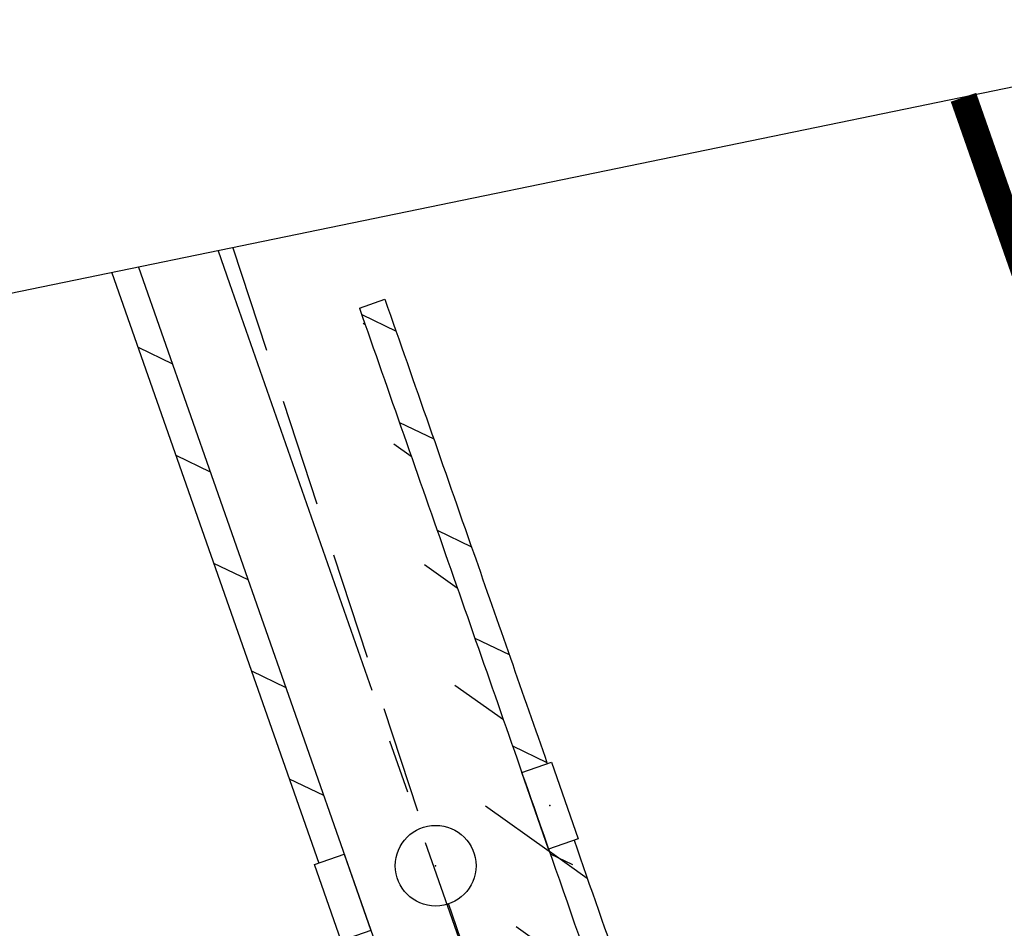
# Model space of a CAD drawing. Extents: x 447045 to 447634, y 442020 to 443192.
# Tile 74 of 82: x 447227 to 447245, y 443150 to 443167. Entities that reach past the tile are written whole.
import ezdxf

# ---------------------------------------------------------------- set-up
doc = ezdxf.new("R2010")
doc.units = 0
doc.header["$LTSCALE"] = 2
doc.header["$MEASUREMENT"] = 0
for name, pattern in [('ACHSE', [5.5, 4, -0.5, 0.5, -0.5]), ('AUSGEZOGEN', [0]), ('GESTRICH-X2', [1.5, 1, -0.5])]:
    doc.linetypes.add(name, pattern=pattern)
doc.layers.get('0').update_dxf_attribs({"linetype": 'AUSGEZOGEN'})
for name, color, linetype in [('ACHSETOP', 250, 'ACHSE'), ('FBRTOP', 250, 'AUSGEZOGEN'), ('KANAL', 7, 'GESTRICH-X2'), ('Planeinteilung', 250, 'CONTINUOUS'), ('SCHLITZRINNE', 200, 'AUSGEZOGEN'), ('SCHSYMBOL', 200, 'AUSGEZOGEN')]:
    doc.layers.add(name, color=color, linetype=linetype)

# ---------------------------------------------------------------- blocks, each defined once
blk = doc.blocks.new('30')
at = {"color": 0}
for p, q in [((-0.75, -0.289999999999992), (-0.75, 0.2927511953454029)), ((-0.75, 0.2927511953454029), (0.7528554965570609, 0.2927511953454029)), ((0.7528554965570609, 0.2927511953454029), (0.7528554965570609, -0.289999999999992)), ((0.7528554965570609, -0.289999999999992), (-0.75, -0.289999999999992))]:
    blk.add_line(p, q, dxfattribs=at)
blk.add_point((0, 0), dxfattribs=at)
blk = doc.blocks.new('1135297')
blk.add_line((0, 297), (0, 0))
blk = doc.blocks.new('GST')
at = {"color": 0}
blk.add_circle((0, 0), 0.75, dxfattribs=at)
blk.add_point((0, 0), dxfattribs=at)

msp = doc.modelspace()

# ---------------------------------------------------------------- hatches: boundary and pattern name
at = {"layer": 'SCHLITZRINNE'}
h = msp.add_hatch(dxfattribs=at)
h.set_pattern_fill('_USER', color=256, scale=1.5, angle=45, style=0, pattern_type=0)
h.set_pattern_definition([(324.6696951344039, (447346.8685199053, 442714.5348465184), (0.8674338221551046, 1.223747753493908), [])])
edge = h.paths.add_edge_path(flags=17)
edge.add_line((447346.0616195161, 442716.3032781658), (447346.6361901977, 442716.4005791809))
edge = h.paths.add_edge_path(flags=17)
edge.add_line((447346.8871195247, 442714.9188203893), (447346.3125488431, 442714.8215193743))
edge = h.paths.add_edge_path(flags=17)
edge.add_line((447346.3125488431, 442714.8215193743), (447346.0616195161, 442716.3032781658))
edge = h.paths.add_edge_path(flags=17)
edge.add_line((447346.6361901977, 442716.4005791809), (447346.8871195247, 442714.9188203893))
edge = h.paths.add_edge_path()
edge.add_arc((455543.1851194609, 444109.4959850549), 8314.175989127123, 189.6562417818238, 189.6840918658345)
edge.add_arc((393563.5535929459, 433546.012125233), 54559.20423759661, 9.665544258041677, 9.67045007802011, ccw=False)
edge.add_arc((464490.7175437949, 449190.249554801), 18280.39343786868, 199.2569880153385, 199.2725912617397)
edge.add_arc((438988.1613027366, 440271.6982763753), 8736.655536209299, 19.248465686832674, 19.281113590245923, ccw=False)
edge.add_arc((439684.884197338, 440514.9838708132), 7998.678116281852, 19.2238186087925, 19.248465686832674, ccw=False)
edge.add_arc((551443.6805055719, 479485.6081539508), 110359.837036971, 199.2238149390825, 199.2304511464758)
edge.add_arc((461591.9284848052, 448142.3628786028), 15198.20419267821, 199.2304511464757, 199.2954143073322)
edge.add_arc((434066.5644204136, 438505.5905611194), 13965.35264760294, 19.22764435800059, 19.29541436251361, ccw=False)
edge.add_arc((446515.3391800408, 442847.4484587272), 781.1301442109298, 18.874057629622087, 19.227644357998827, ccw=False)
edge.add_arc((443272.1578874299, 441738.6996315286), 4208.59989003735, 18.721726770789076, 18.874057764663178, ccw=False)
edge.add_arc((445875.7446372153, 442621.065670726), 1459.557549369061, 18.158793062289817, 18.72172677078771, ccw=False)
edge.add_arc((444728.6532720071, 442244.8351673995), 2666.772522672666, 17.742332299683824, 18.158793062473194, ccw=False)
edge.add_arc((445572.4217009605, 442514.803087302), 1780.867426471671, 17.477765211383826, 17.74233229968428, ccw=False)
edge.add_arc((445655.9223158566, 442541.0951066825), 1693.325305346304, 17.206445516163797, 17.477765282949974, ccw=False)
edge.add_arc((445949.7367177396, 442632.082078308), 1385.745182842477, 16.534274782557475, 17.206445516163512, ccw=False)
edge.add_arc((445777.9256488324, 442581.0775038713), 1564.967140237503, 15.901763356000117, 16.534274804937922, ccw=False)
edge.add_arc((444610.2498572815, 442248.4174516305), 2779.104473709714, 15.717077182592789, 15.901763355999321, ccw=False)
edge.add_arc((445469.3841440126, 442490.1855316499), 1886.600396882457, 15.492922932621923, 15.71707716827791, ccw=False)
edge.add_arc((444501.3018579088, 442221.8413207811), 2891.185847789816, 15.151693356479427, 15.49292293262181, ccw=False)
edge.add_arc((444653.0003013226, 442262.919567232), 2734.024020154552, 14.800793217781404, 15.15169336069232, ccw=False)
edge.add_arc((445305.3867260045, 442435.2971580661), 2059.248441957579, 14.553226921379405, 14.800793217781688, ccw=False)
edge.add_arc((445661.5778748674, 442527.7675625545), 1691.249922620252, 14.280051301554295, 14.55322700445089, ccw=False)
edge.add_arc((445825.2781955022, 442569.4335576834), 1522.330266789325, 13.754489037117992, 14.280051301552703, ccw=False)
edge.add_arc((444655.9725115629, 442283.2091768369), 2726.157571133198, 13.361751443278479, 13.754489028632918, ccw=False)
edge.add_arc((444873.7445731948, 442334.9361968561), 2502.326484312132, 13.156370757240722, 13.361751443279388, ccw=False)
edge.add_arc((445203.5665272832, 442412.0303197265), 2163.614179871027, 12.935498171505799, 13.156370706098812, ccw=False)
edge.add_arc((445591.1524972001, 442501.0521217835), 1765.936213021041, 12.36851844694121, 12.935498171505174, ccw=False)
edge.add_arc((445707.2559674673, 442526.5122554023), 1647.073964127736, 11.781436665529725, 12.368518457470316, ccw=False)
edge.add_arc((445429.9941138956, 442468.6829810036), 1930.302423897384, 11.594814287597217, 11.781436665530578, ccw=False)
edge.add_arc((442977.0603987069, 441965.3993853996), 4434.33480961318, 11.471684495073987, 11.59481397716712, ccw=False)
edge.add_arc((444371.6934236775, 442248.4229983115), 3011.273447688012, 11.050893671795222, 11.471684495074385, ccw=False)
edge.add_arc((446428.11335783, 442650.0465261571), 916.0015312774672, 10.287944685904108, 11.050893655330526, ccw=False)
edge.add_arc((445293.5438072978, 442444.106887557), 2069.110025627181, 9.832006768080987, 10.287944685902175, ccw=False)
edge.add_arc((438489.7745608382, 441264.9773509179), 8974.298105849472, 9.613081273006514, 9.832006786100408, ccw=False)
edge.add_arc((-516898.9809261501, 279448.6900894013), 977969.7495575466, 9.612262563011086, 9.613081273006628, ccw=False)
edge.add_arc((439111.8192036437, 441356.2794889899), 8345.741258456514, 9.603416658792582, 9.61227924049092, ccw=False)
edge.add_arc((371773.6318437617, 429962.7471930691), 76641.01236189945, 9.590854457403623, 9.603416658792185, ccw=False)
edge.add_arc((456011.6550815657, 444189.1683239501), 8789.8725663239, 189.5423691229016, 189.6519019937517)
edge.add_arc((455543.1851558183, 444109.4959913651), 8314.676026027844, 189.6519019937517, 189.6840918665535)
edge.add_arc((393564.9242098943, 433546.2457900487), 54557.31384556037, 9.66554402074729, 9.670449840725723, ccw=False)
edge.add_line((447347.776, 442706.232), (447348.2689023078, 442706.3159482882))
h = msp.add_hatch(dxfattribs=at)
h.set_pattern_fill('_USER', color=256, scale=1.5, angle=45, style=0, pattern_type=0)
h.set_pattern_definition([(334.2695901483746, (447234.5127272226, 443158.8401483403), (0.6512059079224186, 1.35127009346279), [])])
edge = h.paths.add_edge_path()
edge.add_arc((464490.7175438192, 449190.2495547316), 18279.89343786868, 199.256988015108, 199.2725912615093)
edge.add_arc((438988.2845204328, 440271.7413311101), 8737.025012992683, 19.253848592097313, 19.281113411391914, ccw=False)
edge.add_line((447233.134, 443161.2700000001), (447233.6060244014, 443161.4349028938))
edge.add_arc((464490.7175437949, 449190.249554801), 18280.39343786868, 199.2569880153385, 199.2725912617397)
edge.add_arc((438988.1613027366, 440271.6982763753), 8736.655536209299, 19.248465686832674, 19.281113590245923, ccw=False)
edge.add_arc((439684.884197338, 440514.9838708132), 7998.678116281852, 19.2238186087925, 19.248465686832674, ccw=False)
edge.add_arc((551443.6805055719, 479485.6081539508), 110359.837036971, 199.2238149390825, 199.2304511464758)
edge.add_arc((461591.9284848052, 448142.3628786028), 15198.20419267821, 199.2304511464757, 199.2954143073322)
edge.add_arc((434066.5644204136, 438505.5905611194), 13965.35264760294, 19.22764435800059, 19.29541436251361, ccw=False)
edge.add_arc((446515.3391800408, 442847.4484587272), 781.1301442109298, 18.874057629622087, 19.227644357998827, ccw=False)
edge.add_arc((443272.1578874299, 441738.6996315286), 4208.59989003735, 18.721726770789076, 18.874057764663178, ccw=False)
edge.add_arc((445875.7446372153, 442621.065670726), 1459.557549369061, 18.158793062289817, 18.72172677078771, ccw=False)
edge.add_arc((444728.6532720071, 442244.8351673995), 2666.772522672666, 17.742332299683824, 18.158793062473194, ccw=False)
edge.add_arc((445572.4217009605, 442514.803087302), 1780.867426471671, 17.477765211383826, 17.74233229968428, ccw=False)
edge.add_arc((445655.9223158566, 442541.0951066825), 1693.325305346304, 17.206445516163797, 17.477765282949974, ccw=False)
edge.add_arc((445949.7367177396, 442632.082078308), 1385.745182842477, 16.534274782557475, 17.206445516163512, ccw=False)
edge.add_arc((445777.9256488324, 442581.0775038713), 1564.967140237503, 15.901763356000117, 16.534274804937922, ccw=False)
edge.add_arc((444610.2498572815, 442248.4174516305), 2779.104473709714, 15.717077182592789, 15.901763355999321, ccw=False)
edge.add_arc((445469.3841440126, 442490.1855316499), 1886.600396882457, 15.492922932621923, 15.71707716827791, ccw=False)
edge.add_arc((444501.3018579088, 442221.8413207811), 2891.185847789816, 15.151693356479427, 15.49292293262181, ccw=False)
edge.add_arc((444653.0003013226, 442262.919567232), 2734.024020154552, 14.800793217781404, 15.15169336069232, ccw=False)
edge.add_arc((445305.3867260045, 442435.2971580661), 2059.248441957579, 14.553226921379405, 14.800793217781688, ccw=False)
edge.add_arc((445661.5778748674, 442527.7675625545), 1691.249922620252, 14.280051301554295, 14.55322700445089, ccw=False)
edge.add_arc((445825.2781955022, 442569.4335576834), 1522.330266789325, 13.754489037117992, 14.280051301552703, ccw=False)
edge.add_arc((444655.9725115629, 442283.2091768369), 2726.157571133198, 13.361751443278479, 13.754489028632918, ccw=False)
edge.add_arc((444873.7445731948, 442334.9361968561), 2502.326484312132, 13.156370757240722, 13.361751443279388, ccw=False)
edge.add_arc((445203.5665272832, 442412.0303197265), 2163.614179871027, 12.935498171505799, 13.156370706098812, ccw=False)
edge.add_arc((445591.1524972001, 442501.0521217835), 1765.936213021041, 12.36851844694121, 12.935498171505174, ccw=False)
edge.add_arc((445707.2559674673, 442526.5122554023), 1647.073964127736, 11.781436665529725, 12.368518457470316, ccw=False)
edge.add_arc((445429.9941138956, 442468.6829810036), 1930.302423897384, 11.594814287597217, 11.781436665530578, ccw=False)
edge.add_arc((442977.0603987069, 441965.3993853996), 4434.33480961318, 11.471684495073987, 11.59481397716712, ccw=False)
edge.add_arc((444371.6934236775, 442248.4229983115), 3011.273447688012, 11.050893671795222, 11.471684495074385, ccw=False)
edge.add_arc((446428.11335783, 442650.0465261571), 916.0015312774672, 10.287944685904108, 11.050893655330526, ccw=False)
edge.add_arc((445293.5438072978, 442444.106887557), 2069.110025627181, 9.832006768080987, 10.287944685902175, ccw=False)
edge.add_arc((438489.7745608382, 441264.9773509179), 8974.298105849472, 9.613081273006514, 9.832006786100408, ccw=False)
edge.add_arc((-516898.9809261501, 279448.6900894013), 977969.7495575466, 9.612262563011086, 9.613081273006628, ccw=False)
edge.add_arc((439111.8192036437, 441356.2794889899), 8345.741258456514, 9.603416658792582, 9.61227924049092, ccw=False)
edge.add_arc((371773.6318437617, 429962.7471930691), 76641.01236189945, 9.590854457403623, 9.603416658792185, ccw=False)
edge.add_arc((456011.6550815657, 444189.1683239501), 8789.8725663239, 189.5423691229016, 189.6519019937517)
edge.add_arc((455543.1851558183, 444109.4959913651), 8314.676026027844, 189.6519019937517, 189.6840918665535)
edge.add_arc((393564.9242098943, 433546.2457900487), 54557.31384556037, 9.66554402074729, 9.670449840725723, ccw=False)

# ---------------------------------------------------------------- linework, layer by layer
at = {"layer": 'ACHSETOP', "color": 0}
msp.add_lwpolyline([(447230.5087980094, 443162.3344306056), (447230.72, 443161.731), (447238.9779999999, 443138.135), (447247.236, 443114.5379999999), (447247.528, 443113.706), (447255.359, 443090.895), (447263.187, 443067.152), (447270.721, 443043.315), (447277.958, 443019.385), (447284.898, 442995.368), (447291.539, 442971.266), (447297.882, 442947.084), (447303.923, 442922.826), (447309.664, 442898.494), (447315.102, 442874.093), (447320.238, 442849.626), (447325.069, 442825.097), (447329.596, 442800.511)], dxfattribs=at)
at = {"layer": 'FBRTOP', "color": 0}
for points in [[(447425.7343526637, 442335.0284955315, -2.516183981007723e-06), (447426.4300518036, 442330.9202575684, -5.032422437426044e-07), (447429.9083806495, 442310.3793302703)], [(447358.9473806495, 442729.4133302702, 5.459756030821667e-06), (447365.2088651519, 442692.4394217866, -2.781310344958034e-06), (447371.4703496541, 442655.4655133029, -2.678646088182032e-06), (447379.8183651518, 442606.1674217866, 3.217572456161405e-06), (447388.1663806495, 442556.8693302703)], [(447247.3080008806, 443165.7971051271), (447255.0237192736, 443143.7505937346, -6.431137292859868e-06), (447259.1527563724, 443131.9519877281, 2.230687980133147e-05), (447263.2817934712, 443120.1533817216, 0.0002456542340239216), (447263.3216096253, 443120.0398034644, -3.677364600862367e-05), (447263.5880256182, 443119.280850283, -0.001706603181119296), (447266.6445463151, 443110.4754591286, -0.001063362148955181), (447271.4716214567, 443096.3166433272, -0.001991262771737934), (447274.9413123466, 443085.9320292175, -0.001528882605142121), (447279.3650024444, 443072.3753371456, -0.001557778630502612), (447283.1965706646, 443060.3827020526, -0.001554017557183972), (447286.9625203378, 443048.3373713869, -0.001558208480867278), (447290.637483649, 443036.3209486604, -0.001548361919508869), (447294.2606118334, 443024.2053651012, -0.00154645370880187), (447297.8088838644, 443012.0668910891, -0.001556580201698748), (447301.2591628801, 442999.9857396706, -0.001551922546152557), (447304.6337687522, 442987.8851587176, -0.001541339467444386)]]:
    msp.add_lwpolyline(points, format="xyb", dxfattribs=at)
at = {"layer": 'FBRTOP', "color": 0, "const_width": 0.5}
for points in [[(447422.7764668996, 442334.5275845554, -2.52471386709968e-06), (447423.4721641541, 442330.4193572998, -5.04947965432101e-07), (447426.9504899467, 442309.8784484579)], [(447395.1695331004, 442329.8524154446, -2.587303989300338e-06), (447395.8652172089, 442325.7442626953, -5.1746108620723e-07), (447399.3435100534, 442305.2035515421)], [(447355.9894899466, 442728.9124484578, 5.459791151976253e-06), (447362.2509771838, 442691.9385238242, -2.781311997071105e-06), (447368.512464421, 442654.9645991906, -2.678645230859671e-06), (447376.8604771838, 442605.6665238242, 3.217571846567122e-06), (447385.2084899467, 442556.3684484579)], [(447328.3825100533, 442724.2375515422, 5.45978087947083e-06), (447334.6440228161, 442687.2634761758, -2.781315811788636e-06), (447340.9055355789, 442650.2894008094, -2.678638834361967e-06), (447349.2535228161, 442600.9914761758, 3.217570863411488e-06), (447357.6015100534, 442551.6935515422)], [(447216.6741552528, 443159.4828152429, -1.403811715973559e-06), (447217.5059917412, 443157.1060691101), (447225.7638782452, 443133.5103933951, -6.428329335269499e-06), (447229.8928476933, 443121.7119806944, 2.393032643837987e-05), (447234.0218171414, 443109.9135679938, 0.0002398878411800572), (447234.0571124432, 443109.8128830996, -3.453345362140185e-05), (447234.3020965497, 443109.1149468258, -0.001703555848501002), (447237.3258528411, 443100.4037737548, -0.00106401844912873), (447242.0897823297, 443086.43011726, -0.001990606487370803), (447245.5078293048, 443076.2000261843, -0.001528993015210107), (447249.8639391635, 443062.850428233, -0.001557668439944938), (447253.637243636, 443051.0401470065, -0.001554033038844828), (447257.3456303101, 443039.1789294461, -0.001558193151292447), (447260.9645063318, 443027.3459000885, -0.001548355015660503), (447264.5323196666, 443015.4152875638, -0.001546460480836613), (447268.0264316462, 443003.4620931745, -0.001556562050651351), (447271.4241011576, 442991.5651555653, -0.001551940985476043), (447274.7472947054, 442979.6489293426, -0.001541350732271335)], [(447244.3434384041, 443165.1860454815), (447252.1921217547, 443142.7596066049, -6.430886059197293e-06), (447256.3211523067, 443130.9610193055, 2.245480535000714e-05), (447260.4501828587, 443119.162432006, 0.0002453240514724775), (447260.4895562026, 443119.0501167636, -3.653426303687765e-05), (447260.7539034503, 443118.2970531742, -0.001706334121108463), (447263.80724461, 443109.5008064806, -0.001063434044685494), (447268.6282176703, 443095.3598827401, -0.001991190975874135), (447272.0929194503, 443084.9901958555, -0.001528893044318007), (447276.5100608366, 443071.453571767, -0.001557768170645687), (447280.3359906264, 443059.4785838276, -0.001554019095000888), (447284.09636969, 443047.4510705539, -0.001558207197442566), (447287.765905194, 443035.4523955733, -0.001548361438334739), (447291.3836803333, 443023.3547124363, -0.00154645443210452), (447294.9267110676, 443011.2341687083, -0.001556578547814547), (447298.3718988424, 442999.1708444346, -0.001551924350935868), (447301.7415293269, 442987.0881042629, -0.001541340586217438)]]:
    msp.add_lwpolyline(points, format="xyb", dxfattribs=at)
at = {"layer": 'KANAL'}
for p, q in [((447230.7827596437, 443162.3908999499), (447234.3130000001, 443151.625)), ((447234.781, 443150.2189999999), (447250.6250000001, 443104.469))]:
    msp.add_line(p, q, dxfattribs=at)
at = {"layer": 'SCHLITZRINNE'}
for p, q in [((447229.0264622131, 443160.5429105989), (447229.6636391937, 443160.2358572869)), ((447229.7273134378, 443158.5400890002), (447230.3644904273, 443158.233035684)), ((447230.4281646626, 443156.5372674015), (447231.0653416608, 443156.2302140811)), ((447231.1290158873, 443154.5344458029), (447231.7661928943, 443154.2273924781)), ((447231.8298671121, 443152.5316242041), (447232.4670441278, 443152.2245708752)), ((447236.658412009, 443151.1852702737), (447237.3620878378, 443150.6864810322)), ((447233.1677162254, 443150.2218355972), (447233.1678953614, 443150.2217492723))]:
    msp.add_line(p, q, dxfattribs=at)
at = {"layer": 'SCHLITZRINNE', "flags": 128}
for points in [[(447228.5414536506, 443161.9289189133), (447232.3772844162, 443150.9672705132)], [(447229.0355448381, 443162.0307616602), (447233.2070000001, 443150.11), (447249.67, 443103.0220000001)], [(447233.134, 443161.2700000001), (447233.6060244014, 443161.4349028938)]]:
    msp.add_lwpolyline(points, dxfattribs=at)
at = {"layer": 'SCHLITZRINNE'}
for points in [[(447233.6060244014, 443161.4349028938, 6.808200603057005e-05), (447235.2484794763, 443156.7355314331, -0.0001189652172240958), (447236.620401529, 443152.8107975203, -0.0001075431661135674)], [(447237.1158500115, 443151.3919576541, -8.622878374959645e-05), (447238.02473781, 443148.7869218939, 2.895591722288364e-05), (447242.2341007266, 443136.7176842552, 0.0002834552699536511), (447247.9188290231, 443120.4509196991, -0.0002810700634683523), (447253.0988935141, 443105.6284701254, -0.001542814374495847)]]:
    msp.add_lwpolyline(points, format="xyb", dxfattribs=at)
at = {"layer": 'SCHLITZRINNE', "flags": 128}
msp.add_lwpolyline([(447233.134, 443161.27, 6.808200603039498e-05), (447234.7765, 443156.5705, -0.000142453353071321), (447236.419, 443151.871, -0.0001075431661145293), (447237.5526180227, 443148.6222922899, 2.895591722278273e-05), (447241.762, 443136.553, 0.0002834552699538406), (447247.4469153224, 443120.285700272, -0.0002957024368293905), (447252.896, 443104.692, -0.001542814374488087), (447254.4694601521, 443100.135480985, -0.0006646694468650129), (447258.075, 443089.5429999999, -0.002456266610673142), (447262.6110188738, 443075.939146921, -0.001817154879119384), (447268.585, 443057.499, -0.001154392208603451), (447271.0728430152, 443049.6610948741, -0.001183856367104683), (447273.463, 443042.007, -0.002932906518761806), (447278.1808704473, 443026.4497302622, -0.002759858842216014), (447283.006, 443009.861, -0.0008058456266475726), (447285.4465338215, 443001.241745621, -0.0009780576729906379), (447287.432, 442994.133, -0.001488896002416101), (447291.982007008, 442977.5263820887, -0.00153109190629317), (447296.309, 442961.351, -0.001080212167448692), (447298.5634061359, 442952.7436456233, -0.0011919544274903), (447300.571, 442944.934, -0.002293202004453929), (447303.9532739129, 442931.3858386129, -0.001713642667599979), (447308.334, 442913.22, -0.0008961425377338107), (447310.3912526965, 442904.4893492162, -0.0009637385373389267), (447312.274, 442896.364, -0.002473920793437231), (447316.101540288, 442879.3132844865, -0.002561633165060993), (447319.632, 442862.81, -0.0008142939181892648), (447320.9057146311, 442856.6530390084, -0.0005372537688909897), (447322.811, 442847.316, -0.001836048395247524), (447327.1297547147, 442825.626489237, -0.003329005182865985), (447329.388, 442813.64, -0.001989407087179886), (447332.2641140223, 442797.4280008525, -0.0009552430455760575), (447338.055, 442763.63, -3.572296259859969e-06), (447340.3885389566, 442749.8518218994, -3.86703077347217e-05), (447340.604, 442748.579, -5.481294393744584e-05), (447343.4055, 442732.0105, 0.000477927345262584), (447346.2070000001, 442715.442, 0.0001404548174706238), (447346.9915, 442710.8370000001, -2.140567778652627e-05), (447347.776, 442706.232, -5.907971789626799e-05)], format="xyb", dxfattribs=at)
at = {"layer": 'SCHSYMBOL'}
msp.add_lwpolyline([(447232.8490415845, 443151.1323777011), (447233.3454895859, 443149.7138876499), (447232.7954521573, 443149.5213836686), (447232.2990041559, 443150.9398737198)], close=True, dxfattribs=at)

# ---------------------------------------------------------------- block references
at = {"layer": 'Planeinteilung', "linetype": 'Continuous', "rotation": 281.6467705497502}
msp.add_blockref('1135297', (447081.3116807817, 443131.5817180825), dxfattribs=at)
at = {"layer": 'SCHSYMBOL'}
for name, p, rotation in [('30', (447236.6689429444, 443152.0331795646), 289.2892), ('GST', (447234.547, 443150.917), 289.2891999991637)]:
    msp.add_blockref(name, p, dxfattribs=dict(at, rotation=rotation))

doc.saveas('drawing.dxf')
